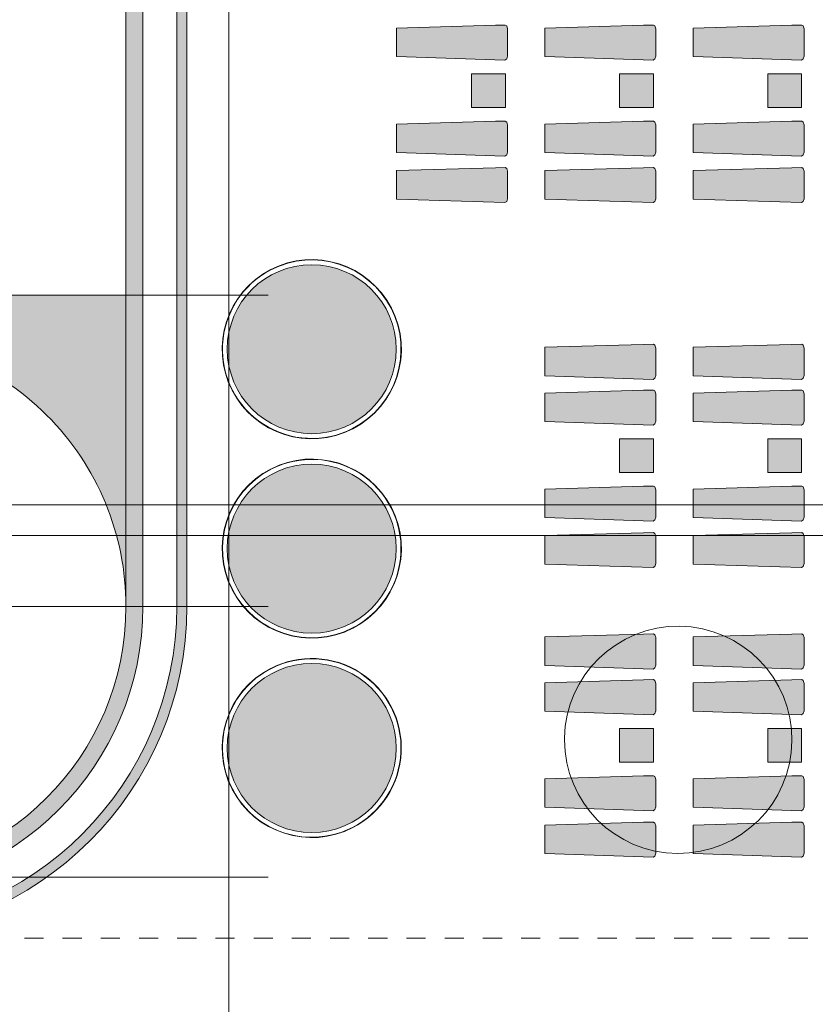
# Model space of a CAD drawing. Header units: millimetres. Extents: x -14761 to 157739, y -22400 to 107990.
# Tile 31 of 256: x 5913 to 17665, y 29070 to 43621. Entities that reach past the tile are written whole.
import ezdxf

# ---------------------------------------------------------------- set-up
doc = ezdxf.new("R2010")
doc.units = ezdxf.units.MM
doc.header["$MEASUREMENT"] = 0
doc.linetypes.add('Штриховая', pattern=[564.4444465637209, 282.22222328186, -282.222223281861])
for name, color, linetype in [('Интерьер - лежаки 2', 7, 'Continuous'), ('Интерьер - Мебель', 7, 'Continuous'), ('Конструктив - стены бассейнов жб нов', 7, 'Continuous'), ('Элемент модели - Зоны уличных помещений', 7, 'Continuous'), ('Элемент Модели - Оси', 7, 'Continuous'), ('Элемент модели - Оси Улица Бани', 7, 'Continuous')]:
    doc.layers.add(name, color=color, linetype=linetype)

msp = doc.modelspace()

# ---------------------------------------------------------------- hatches: boundary and pattern name
at = {"layer": 'Интерьер - лежаки 2', "linetype": 'Continuous', "lineweight": 0, "true_color": 0xffffff}
for points in [[(12939.67990666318, 43540.85569339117), (11480.78190666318, 43497.85569339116), (11480.78190666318, 43077.85569339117), (13079.42690666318, 43024.41769339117), (13106.28490666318, 43041.12469339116), (13120.82690666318, 43082.98969339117), (13120.78790666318, 43487.85569339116), (13106.28490666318, 43528.58669339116), (13084.83390666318, 43542.69869339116)], [(15129.69214122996, 43540.85569339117), (13670.79414122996, 43497.85569339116), (13670.79414122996, 43077.85569339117), (15269.43914122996, 43024.41769339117), (15296.29714122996, 43041.12469339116), (15310.83914122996, 43082.98969339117), (15310.80014122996, 43487.85569339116), (15296.29714122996, 43528.58669339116), (15274.84614122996, 43542.69869339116)], [(17319.70437579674, 43540.85569339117), (15860.80637579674, 43497.85569339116), (15860.80637579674, 43077.85569339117), (17459.45137579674, 43024.41769339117), (17486.30937579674, 43041.12469339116), (17500.85137579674, 43082.98969339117), (17500.81237579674, 43487.85569339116), (17486.30937579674, 43528.58669339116), (17464.85837579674, 43542.69869339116)], [(12587.01322115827, 42823.07742613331), (12587.01322115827, 42323.07742613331), (13087.01322115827, 42323.07742613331), (13087.01322115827, 42823.07742613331)], [(14774.98219741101, 42823.07742613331), (14774.98219741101, 42323.07742613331), (15274.98219741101, 42323.07742613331), (15274.98219741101, 42823.07742613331)], [(16962.77493245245, 42823.07742613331), (16962.77493245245, 42323.07742613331), (17462.77493245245, 42323.07742613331), (17462.77493245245, 42823.07742613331)], [(12939.67990666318, 42121.53300817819), (11480.78190666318, 42078.53300817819), (11480.78190666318, 41658.53300817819), (13079.42690666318, 41605.09500817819), (13106.28490666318, 41621.80200817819), (13120.82690666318, 41663.66700817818), (13120.78790666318, 42068.53300817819), (13106.28490666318, 42109.26400817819), (13084.83390666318, 42123.37600817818)], [(15129.69214122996, 42121.53300817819), (13670.79414122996, 42078.53300817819), (13670.79414122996, 41658.53300817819), (15269.43914122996, 41605.09500817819), (15296.29714122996, 41621.80200817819), (15310.83914122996, 41663.66700817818), (15310.80014122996, 42068.53300817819), (15296.29714122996, 42109.26400817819), (15274.84614122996, 42123.37600817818)], [(17319.70437579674, 42121.53300817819), (15860.80637579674, 42078.53300817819), (15860.80637579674, 41658.53300817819), (17459.45137579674, 41605.09500817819), (17486.30937579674, 41621.80200817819), (17500.85137579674, 41663.66700817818), (17500.81237579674, 42068.53300817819), (17486.30937579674, 42109.26400817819), (17464.85837579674, 42123.37600817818)], [(12939.67990666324, 41434.13889798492), (11480.78190666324, 41391.13889798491), (11480.78190666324, 40971.13889798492), (13079.42690666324, 40917.70089798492), (13106.28490666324, 40934.40789798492), (13120.82690666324, 40976.27289798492), (13120.78790666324, 41381.13889798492), (13106.28490666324, 41421.86989798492), (13084.83390666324, 41435.98189798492)], [(15129.69214123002, 41434.13889798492), (13670.79414123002, 41391.13889798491), (13670.79414123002, 40971.13889798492), (15269.43914123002, 40917.70089798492), (15296.29714123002, 40934.40789798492), (15310.83914123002, 40976.27289798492), (15310.80014123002, 41381.13889798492), (15296.29714123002, 41421.86989798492), (15274.84614123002, 41435.98189798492)], [(17319.7043757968, 41434.13889798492), (15860.8063757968, 41391.13889798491), (15860.8063757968, 40971.13889798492), (17459.4513757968, 40917.70089798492), (17486.3093757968, 40934.40789798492), (17500.8513757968, 40976.27289798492), (17500.8123757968, 41381.13889798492), (17486.3093757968, 41421.86989798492), (17464.8583757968, 41435.98189798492)], [(15129.69214122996, 38822.37012502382), (13670.79414122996, 38779.37012502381), (13670.79414122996, 38359.37012502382), (15269.43914122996, 38305.93212502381), (15296.29714122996, 38322.63912502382), (15310.83914122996, 38364.50412502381), (15310.80014122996, 38769.37012502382), (15296.29714122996, 38810.10112502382), (15274.84614122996, 38824.21312502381)], [(17319.70437579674, 38822.37012502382), (15860.80637579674, 38779.37012502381), (15860.80637579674, 38359.37012502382), (17459.45137579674, 38305.93212502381), (17486.30937579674, 38322.63912502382), (17500.85137579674, 38364.50412502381), (17500.81237579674, 38769.37012502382), (17486.30937579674, 38810.10112502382), (17464.85837579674, 38824.21312502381)], [(15129.69214122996, 38146.90458985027), (13670.79414122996, 38103.90458985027), (13670.79414122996, 37683.90458985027), (15269.43914122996, 37630.46658985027), (15296.29714122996, 37647.17358985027), (15310.83914122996, 37689.03858985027), (15310.80014122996, 38093.90458985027), (15296.29714122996, 38134.63558985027), (15274.84614122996, 38148.74758985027)], [(17319.70437579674, 38146.90458985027), (15860.80637579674, 38103.90458985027), (15860.80637579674, 37683.90458985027), (17459.45137579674, 37630.46658985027), (17486.30937579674, 37647.17358985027), (17500.85137579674, 37689.03858985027), (17500.81237579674, 38093.90458985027), (17486.30937579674, 38134.63558985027), (17464.85837579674, 38148.74758985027)], [(14774.98219741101, 37429.12632259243), (14774.98219741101, 36929.12632259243), (15274.98219741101, 36929.12632259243), (15274.98219741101, 37429.12632259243)], [(16962.77493245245, 37429.12632259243), (16962.77493245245, 36929.12632259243), (17462.77493245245, 36929.12632259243), (17462.77493245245, 37429.12632259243)], [(15129.69214122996, 36727.5819046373), (13670.79414122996, 36684.58190463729), (13670.79414122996, 36264.5819046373), (15269.43914122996, 36211.1439046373), (15296.29714122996, 36227.85090463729), (15310.83914122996, 36269.7159046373), (15310.80014122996, 36674.58190463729), (15296.29714122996, 36715.31290463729), (15274.84614122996, 36729.42490463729)], [(17319.70437579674, 36727.5819046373), (15860.80637579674, 36684.58190463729), (15860.80637579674, 36264.5819046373), (17459.45137579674, 36211.1439046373), (17486.30937579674, 36227.85090463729), (17500.85137579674, 36269.7159046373), (17500.81237579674, 36674.58190463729), (17486.30937579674, 36715.31290463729), (17464.85837579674, 36729.42490463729)], [(15129.69214123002, 36040.18779444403), (13670.79414123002, 35997.18779444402), (13670.79414123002, 35577.18779444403), (15269.43914123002, 35523.74979444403), (15296.29714123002, 35540.45679444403), (15310.83914123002, 35582.32179444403), (15310.80014123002, 35987.18779444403), (15296.29714123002, 36027.91879444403), (15274.84614123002, 36042.03079444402)], [(17319.7043757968, 36040.18779444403), (15860.8063757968, 35997.18779444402), (15860.8063757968, 35577.18779444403), (17459.4513757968, 35523.74979444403), (17486.3093757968, 35540.45679444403), (17500.8513757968, 35582.32179444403), (17500.8123757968, 35987.18779444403), (17486.3093757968, 36027.91879444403), (17464.8583757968, 36042.03079444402)], [(15129.69214122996, 34542.01447427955), (13670.79414122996, 34499.01447427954), (13670.79414122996, 34079.01447427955), (15269.43914122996, 34025.57647427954), (15296.29714122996, 34042.28347427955), (15310.83914122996, 34084.14847427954), (15310.80014122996, 34489.01447427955), (15296.29714122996, 34529.74547427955), (15274.84614122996, 34543.85747427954)], [(17319.70437579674, 34542.01447427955), (15860.80637579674, 34499.01447427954), (15860.80637579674, 34079.01447427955), (17459.45137579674, 34025.57647427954), (17486.30937579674, 34042.28347427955), (17500.85137579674, 34084.14847427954), (17500.81237579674, 34489.01447427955), (17486.30937579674, 34529.74547427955), (17464.85837579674, 34543.85747427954)], [(15129.69214122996, 33866.548939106), (13670.79414122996, 33823.548939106), (13670.79414122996, 33403.548939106), (15269.43914122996, 33350.110939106), (15296.29714122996, 33366.817939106), (15310.83914122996, 33408.682939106), (15310.80014122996, 33813.548939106), (15296.29714122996, 33854.279939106), (15274.84614122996, 33868.391939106)], [(17319.70437579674, 33866.548939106), (15860.80637579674, 33823.548939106), (15860.80637579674, 33403.548939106), (17459.45137579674, 33350.110939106), (17486.30937579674, 33366.817939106), (17500.85137579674, 33408.682939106), (17500.81237579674, 33813.548939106), (17486.30937579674, 33854.279939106), (17464.85837579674, 33868.391939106)], [(14774.98219741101, 33148.77067184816), (14774.98219741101, 32648.77067184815), (15274.98219741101, 32648.77067184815), (15274.98219741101, 33148.77067184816)], [(16962.77493245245, 33148.77067184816), (16962.77493245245, 32648.77067184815), (17462.77493245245, 32648.77067184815), (17462.77493245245, 33148.77067184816)], [(15129.69214122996, 32447.22625389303), (13670.79414122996, 32404.22625389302), (13670.79414122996, 31984.22625389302), (15269.43914122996, 31930.78825389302), (15296.29714122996, 31947.49525389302), (15310.83914122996, 31989.36025389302), (15310.80014122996, 32394.22625389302), (15296.29714122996, 32434.95725389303), (15274.84614122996, 32449.06925389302)], [(17319.70437579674, 32447.22625389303), (15860.80637579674, 32404.22625389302), (15860.80637579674, 31984.22625389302), (17459.45137579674, 31930.78825389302), (17486.30937579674, 31947.49525389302), (17500.85137579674, 31989.36025389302), (17500.81237579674, 32394.22625389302), (17486.30937579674, 32434.95725389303), (17464.85837579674, 32449.06925389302)], [(15129.69214123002, 31759.83214369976), (13670.79414123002, 31716.83214369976), (13670.79414123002, 31296.83214369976), (15269.43914123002, 31243.39414369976), (15296.29714123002, 31260.10114369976), (15310.83914123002, 31301.96614369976), (15310.80014123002, 31706.83214369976), (15296.29714123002, 31747.56314369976), (15274.84614123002, 31761.67514369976)], [(17319.7043757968, 31759.83214369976), (15860.8063757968, 31716.83214369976), (15860.8063757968, 31296.83214369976), (17459.4513757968, 31243.39414369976), (17486.3093757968, 31260.10114369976), (17500.8513757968, 31301.96614369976), (17500.8123757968, 31706.83214369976), (17486.3093757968, 31747.56314369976), (17464.8583757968, 31761.67514369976)]]:
    msp.add_hatch(color=7, dxfattribs=at).paths.add_polyline_path(points)
at = {"layer": 'Интерьер - Мебель', "linetype": 'Continuous', "lineweight": 0, "true_color": 0x000000}
for points in [[(10832.8869317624, 37575.27263496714, 0.9999999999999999), (9620.521415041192, 39928.41262903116), (9622.811436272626, 39923.96787900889, -0.9999999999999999), (10830.59696351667, 37579.71741228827)], [(9620.521441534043, 39928.4126426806, 0.9999999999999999), (10832.88695825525, 37575.27264861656), (10830.59696351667, 37579.71741228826, -0.9999999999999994), (9622.811436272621, 39923.9678790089)], [(10832.91139573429, 34627.93177846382, 1.000000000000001), (9620.545879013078, 36981.07177252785), (9622.83587375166, 36976.62700885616, -0.9999999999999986), (10830.62140099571, 34632.37654213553)], [(9620.545905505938, 36981.07178617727, 1.000000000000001), (10832.91142222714, 34627.93179211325), (10830.62140099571, 34632.37654213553, -0.9999999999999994), (9622.835873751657, 36976.62700885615)], [(10832.91136924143, 31681.28396350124, 1.000000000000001), (9620.545852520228, 34034.42395756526), (9622.835873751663, 34029.97920754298, -1), (10830.62140099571, 31685.72874082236)], [(9620.545879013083, 34034.4239712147, 1.000000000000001), (10832.91139573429, 31681.28397715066), (10830.62137450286, 31685.72872717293, -1.000000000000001), (9622.835847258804, 34029.97919389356)]]:
    msp.add_hatch(color=18, dxfattribs=at).paths.add_polyline_path(points)
at = {"layer": 'Интерьер - Мебель', "linetype": 'Continuous', "lineweight": 0, "true_color": 0xffffff}
for points in [[(10226.70399979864, 40000.40663011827, 0.9999999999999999), (10226.70399979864, 37503.31426720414, 0.9999999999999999)], [(10226.72843727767, 37053.06575996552, 0.9999999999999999), (10226.72843727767, 34555.97339705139, 0.9999999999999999)], [(10226.72843727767, 34106.41795865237, 0.9999999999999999), (10226.72843727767, 31609.32559573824, 0.9999999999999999)]]:
    msp.add_hatch(color=7, dxfattribs=at).paths.add_polyline_path(points)
at = {"layer": 'Конструктив - стены бассейнов жб нов', "linetype": 'Continuous', "lineweight": 0, "true_color": 0x7f7f7f}
for points in [[(8362.971341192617, 60429.50719199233), (8362.971341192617, 34949.50719199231), (8382.971341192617, 34949.50719199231), (8382.971341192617, 60429.50719199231)], [(8232.971341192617, 60299.50719199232), (8232.971341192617, 34949.50719199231), (8362.971341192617, 34949.50719199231), (8362.971341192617, 60299.50719199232)], [(3482.971377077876, 30049.50719199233, 0.414213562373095), (8382.97137707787, 34949.50719199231), (8362.97137707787, 34949.50719199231, -0.4142135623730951), (3482.971377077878, 30069.50719199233)], [(3482.971377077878, 30069.50719199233, 0.4142135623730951), (8362.97137707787, 34949.50719199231), (8232.97137707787, 34949.50719199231, -0.414213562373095), (3482.971377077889, 30199.50719199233)]]:
    msp.add_hatch(color=8, dxfattribs=at).paths.add_polyline_path(points)
at = {"layer": 'Конструктив - стены бассейнов жб нов', "linetype": 'Continuous', "lineweight": 0, "true_color": 0x606060}
for points in [[(7482.971341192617, 59549.50719199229), (7482.971341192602, 34949.50719199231), (7732.971341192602, 34949.50719199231), (7732.971341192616, 59549.50719199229)], [(3482.971341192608, 30699.50719199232, 0.414213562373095), (7732.971341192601, 34949.50719199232), (7482.971341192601, 34949.50719199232, -0.414213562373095), (3482.971341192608, 30949.50719199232)]]:
    msp.add_hatch(color=251, dxfattribs=at).paths.add_polyline_path(points)
at = {"layer": 'Конструктив - стены бассейнов жб нов', "linetype": 'Continuous', "lineweight": 0, "true_color": 0xc3c3c3}
msp.add_hatch(color=9, dxfattribs=at).paths.add_polyline_path([(7482.971341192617, 34949.5071919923), (7482.971341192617, 39549.50719199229), (3482.971341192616, 39549.50719199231), (3482.971341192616, 38949.50719199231, -0.414213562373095)])

# ---------------------------------------------------------------- linework, layer by layer
at = {"layer": 'Интерьер - лежаки 2', "color": 7, "linetype": 'Continuous', "lineweight": 15}
for p, q in [((12587.01322115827, 42823.07742613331), (12587.01322115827, 42323.07742613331)), ((13087.01322115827, 42823.07742613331), (12587.01322115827, 42823.07742613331)), ((13087.01322115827, 42323.07742613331), (13087.01322115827, 42823.07742613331)), ((14774.98219741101, 42823.07742613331), (14774.98219741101, 42323.07742613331)), ((15274.98219741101, 42823.07742613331), (14774.98219741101, 42823.07742613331)), ((15274.98219741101, 42323.07742613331), (15274.98219741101, 42823.07742613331)), ((16962.77493245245, 42823.07742613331), (16962.77493245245, 42323.07742613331)), ((17462.77493245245, 42823.07742613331), (16962.77493245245, 42823.07742613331)), ((17462.77493245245, 42323.07742613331), (17462.77493245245, 42823.07742613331)), ((12587.01322115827, 42323.07742613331), (13087.01322115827, 42323.07742613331)), ((14774.98219741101, 42323.07742613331), (15274.98219741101, 42323.07742613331)), ((16962.77493245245, 42323.07742613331), (17462.77493245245, 42323.07742613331)), ((14774.98219741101, 37429.12632259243), (14774.98219741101, 36929.12632259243)), ((15274.98219741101, 37429.12632259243), (14774.98219741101, 37429.12632259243)), ((15274.98219741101, 36929.12632259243), (15274.98219741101, 37429.12632259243)), ((16962.77493245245, 37429.12632259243), (16962.77493245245, 36929.12632259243)), ((17462.77493245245, 37429.12632259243), (16962.77493245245, 37429.12632259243)), ((17462.77493245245, 36929.12632259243), (17462.77493245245, 37429.12632259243)), ((14774.98219741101, 36929.12632259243), (15274.98219741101, 36929.12632259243)), ((16962.77493245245, 36929.12632259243), (17462.77493245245, 36929.12632259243)), ((14774.98219741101, 33148.77067184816), (14774.98219741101, 32648.77067184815)), ((15274.98219741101, 33148.77067184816), (14774.98219741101, 33148.77067184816)), ((15274.98219741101, 32648.77067184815), (15274.98219741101, 33148.77067184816)), ((16962.77493245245, 33148.77067184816), (16962.77493245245, 32648.77067184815)), ((17462.77493245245, 33148.77067184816), (16962.77493245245, 33148.77067184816)), ((17462.77493245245, 32648.77067184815), (17462.77493245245, 33148.77067184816)), ((14774.98219741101, 32648.77067184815), (15274.98219741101, 32648.77067184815)), ((16962.77493245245, 32648.77067184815), (17462.77493245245, 32648.77067184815))]:
    msp.add_line(p, q, dxfattribs=at)
at = {"layer": 'Интерьер - лежаки 2', "color": 7, "linetype": 'Continuous', "lineweight": 15, "flags": 128}
for points in [[(12939.67990666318, 43540.85569339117), (13084.83390666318, 43542.69869339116), (13106.28490666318, 43528.58669339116), (13120.78790666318, 43487.85569339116), (13120.82690666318, 43082.98969339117), (13106.28490666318, 43041.12469339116), (13079.42690666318, 43024.41769339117), (11480.78190666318, 43077.85569339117), (11480.78190666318, 43497.85569339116)], [(15129.69214122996, 43540.85569339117), (15274.84614122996, 43542.69869339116), (15296.29714122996, 43528.58669339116), (15310.80014122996, 43487.85569339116), (15310.83914122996, 43082.98969339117), (15296.29714122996, 43041.12469339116), (15269.43914122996, 43024.41769339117), (13670.79414122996, 43077.85569339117), (13670.79414122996, 43497.85569339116)], [(17319.70437579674, 43540.85569339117), (17464.85837579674, 43542.69869339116), (17486.30937579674, 43528.58669339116), (17500.81237579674, 43487.85569339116), (17500.85137579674, 43082.98969339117), (17486.30937579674, 43041.12469339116), (17459.45137579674, 43024.41769339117), (15860.80637579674, 43077.85569339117), (15860.80637579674, 43497.85569339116)], [(12939.67990666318, 42121.53300817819), (13084.83390666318, 42123.37600817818), (13106.28490666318, 42109.26400817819), (13120.78790666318, 42068.53300817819), (13120.82690666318, 41663.66700817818), (13106.28490666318, 41621.80200817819), (13079.42690666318, 41605.09500817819), (11480.78190666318, 41658.53300817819), (11480.78190666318, 42078.53300817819)], [(15129.69214122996, 42121.53300817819), (15274.84614122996, 42123.37600817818), (15296.29714122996, 42109.26400817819), (15310.80014122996, 42068.53300817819), (15310.83914122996, 41663.66700817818), (15296.29714122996, 41621.80200817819), (15269.43914122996, 41605.09500817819), (13670.79414122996, 41658.53300817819), (13670.79414122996, 42078.53300817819)], [(17319.70437579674, 42121.53300817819), (17464.85837579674, 42123.37600817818), (17486.30937579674, 42109.26400817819), (17500.81237579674, 42068.53300817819), (17500.85137579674, 41663.66700817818), (17486.30937579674, 41621.80200817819), (17459.45137579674, 41605.09500817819), (15860.80637579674, 41658.53300817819), (15860.80637579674, 42078.53300817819)], [(12939.67990666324, 41434.13889798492), (13084.83390666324, 41435.98189798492), (13106.28490666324, 41421.86989798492), (13120.78790666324, 41381.13889798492), (13120.82690666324, 40976.27289798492), (13106.28490666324, 40934.40789798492), (13079.42690666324, 40917.70089798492), (11480.78190666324, 40971.13889798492), (11480.78190666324, 41391.13889798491)], [(15129.69214123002, 41434.13889798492), (15274.84614123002, 41435.98189798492), (15296.29714123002, 41421.86989798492), (15310.80014123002, 41381.13889798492), (15310.83914123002, 40976.27289798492), (15296.29714123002, 40934.40789798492), (15269.43914123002, 40917.70089798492), (13670.79414123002, 40971.13889798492), (13670.79414123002, 41391.13889798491)], [(17319.7043757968, 41434.13889798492), (17464.8583757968, 41435.98189798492), (17486.3093757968, 41421.86989798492), (17500.8123757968, 41381.13889798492), (17500.8513757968, 40976.27289798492), (17486.3093757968, 40934.40789798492), (17459.4513757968, 40917.70089798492), (15860.8063757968, 40971.13889798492), (15860.8063757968, 41391.13889798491)], [(15129.69214122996, 38822.37012502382), (15274.84614122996, 38824.21312502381), (15296.29714122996, 38810.10112502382), (15310.80014122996, 38769.37012502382), (15310.83914122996, 38364.50412502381), (15296.29714122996, 38322.63912502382), (15269.43914122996, 38305.93212502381), (13670.79414122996, 38359.37012502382), (13670.79414122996, 38779.37012502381)], [(17319.70437579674, 38822.37012502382), (17464.85837579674, 38824.21312502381), (17486.30937579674, 38810.10112502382), (17500.81237579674, 38769.37012502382), (17500.85137579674, 38364.50412502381), (17486.30937579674, 38322.63912502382), (17459.45137579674, 38305.93212502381), (15860.80637579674, 38359.37012502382), (15860.80637579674, 38779.37012502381)], [(15129.69214122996, 38146.90458985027), (15274.84614122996, 38148.74758985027), (15296.29714122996, 38134.63558985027), (15310.80014122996, 38093.90458985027), (15310.83914122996, 37689.03858985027), (15296.29714122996, 37647.17358985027), (15269.43914122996, 37630.46658985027), (13670.79414122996, 37683.90458985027), (13670.79414122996, 38103.90458985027)], [(17319.70437579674, 38146.90458985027), (17464.85837579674, 38148.74758985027), (17486.30937579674, 38134.63558985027), (17500.81237579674, 38093.90458985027), (17500.85137579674, 37689.03858985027), (17486.30937579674, 37647.17358985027), (17459.45137579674, 37630.46658985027), (15860.80637579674, 37683.90458985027), (15860.80637579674, 38103.90458985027)], [(15129.69214122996, 36727.5819046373), (15274.84614122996, 36729.42490463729), (15296.29714122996, 36715.31290463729), (15310.80014122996, 36674.58190463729), (15310.83914122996, 36269.7159046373), (15296.29714122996, 36227.85090463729), (15269.43914122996, 36211.1439046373), (13670.79414122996, 36264.5819046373), (13670.79414122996, 36684.58190463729)], [(17319.70437579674, 36727.5819046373), (17464.85837579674, 36729.42490463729), (17486.30937579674, 36715.31290463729), (17500.81237579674, 36674.58190463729), (17500.85137579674, 36269.7159046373), (17486.30937579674, 36227.85090463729), (17459.45137579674, 36211.1439046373), (15860.80637579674, 36264.5819046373), (15860.80637579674, 36684.58190463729)], [(15129.69214123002, 36040.18779444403), (15274.84614123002, 36042.03079444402), (15296.29714123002, 36027.91879444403), (15310.80014123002, 35987.18779444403), (15310.83914123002, 35582.32179444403), (15296.29714123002, 35540.45679444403), (15269.43914123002, 35523.74979444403), (13670.79414123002, 35577.18779444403), (13670.79414123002, 35997.18779444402)], [(17319.7043757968, 36040.18779444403), (17464.8583757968, 36042.03079444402), (17486.3093757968, 36027.91879444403), (17500.8123757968, 35987.18779444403), (17500.8513757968, 35582.32179444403), (17486.3093757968, 35540.45679444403), (17459.4513757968, 35523.74979444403), (15860.8063757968, 35577.18779444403), (15860.8063757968, 35997.18779444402)], [(15129.69214122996, 34542.01447427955), (15274.84614122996, 34543.85747427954), (15296.29714122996, 34529.74547427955), (15310.80014122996, 34489.01447427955), (15310.83914122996, 34084.14847427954), (15296.29714122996, 34042.28347427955), (15269.43914122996, 34025.57647427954), (13670.79414122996, 34079.01447427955), (13670.79414122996, 34499.01447427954)], [(17319.70437579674, 34542.01447427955), (17464.85837579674, 34543.85747427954), (17486.30937579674, 34529.74547427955), (17500.81237579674, 34489.01447427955), (17500.85137579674, 34084.14847427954), (17486.30937579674, 34042.28347427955), (17459.45137579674, 34025.57647427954), (15860.80637579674, 34079.01447427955), (15860.80637579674, 34499.01447427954)], [(15129.69214122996, 33866.548939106), (15274.84614122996, 33868.391939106), (15296.29714122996, 33854.279939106), (15310.80014122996, 33813.548939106), (15310.83914122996, 33408.682939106), (15296.29714122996, 33366.817939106), (15269.43914122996, 33350.110939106), (13670.79414122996, 33403.548939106), (13670.79414122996, 33823.548939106)], [(17319.70437579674, 33866.548939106), (17464.85837579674, 33868.391939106), (17486.30937579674, 33854.279939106), (17500.81237579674, 33813.548939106), (17500.85137579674, 33408.682939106), (17486.30937579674, 33366.817939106), (17459.45137579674, 33350.110939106), (15860.80637579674, 33403.548939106), (15860.80637579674, 33823.548939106)], [(15129.69214122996, 32447.22625389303), (15274.84614122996, 32449.06925389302), (15296.29714122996, 32434.95725389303), (15310.80014122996, 32394.22625389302), (15310.83914122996, 31989.36025389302), (15296.29714122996, 31947.49525389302), (15269.43914122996, 31930.78825389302), (13670.79414122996, 31984.22625389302), (13670.79414122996, 32404.22625389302)], [(17319.70437579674, 32447.22625389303), (17464.85837579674, 32449.06925389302), (17486.30937579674, 32434.95725389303), (17500.81237579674, 32394.22625389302), (17500.85137579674, 31989.36025389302), (17486.30937579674, 31947.49525389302), (17459.45137579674, 31930.78825389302), (15860.80637579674, 31984.22625389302), (15860.80637579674, 32404.22625389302)], [(15129.69214123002, 31759.83214369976), (15274.84614123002, 31761.67514369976), (15296.29714123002, 31747.56314369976), (15310.80014123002, 31706.83214369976), (15310.83914123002, 31301.96614369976), (15296.29714123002, 31260.10114369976), (15269.43914123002, 31243.39414369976), (13670.79414123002, 31296.83214369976), (13670.79414123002, 31716.83214369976)], [(17319.7043757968, 31759.83214369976), (17464.8583757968, 31761.67514369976), (17486.3093757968, 31747.56314369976), (17500.8123757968, 31706.83214369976), (17500.8513757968, 31301.96614369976), (17486.3093757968, 31260.10114369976), (17459.4513757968, 31243.39414369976), (15860.8063757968, 31296.83214369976), (15860.8063757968, 31716.83214369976)]]:
    msp.add_lwpolyline(points, close=True, dxfattribs=at)
at = {"layer": 'Интерьер - Мебель', "color": 7, "linetype": 'Continuous', "lineweight": 15, "flags": 128}
for points in [[(10226.70399979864, 40000.40663011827, 0.9999999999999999), (10226.70399979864, 37503.31426720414, 0.9999999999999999)], [(10226.72843727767, 37053.06575996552, 0.9999999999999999), (10226.72843727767, 34555.97339705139, 0.9999999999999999)], [(13960.29742586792, 32978.59433864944, 229.1816636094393), (13960.55318255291, 33007.90115194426)], [(10226.72843727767, 34106.41795865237, 0.9999999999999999), (10226.72843727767, 31609.32559573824, 0.9999999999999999)]]:
    msp.add_lwpolyline(points, format="xyb", close=True, dxfattribs=at)
at = {"layer": 'Интерьер - Мебель', "color": 7, "linetype": 'Continuous', "lineweight": 15}
for centre, radius, start, end in [((10226.70416015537, 38751.84262517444), 1323.546181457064, 297.2580590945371, 117.2580578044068), ((10226.70419989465, 38751.84264564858), 1318.546181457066, 297.2580584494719, 117.2580584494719), ((10226.70421314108, 38751.84265247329), 1323.546181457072, 117.2580590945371, 297.2580578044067), ((10226.70418664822, 38751.84263882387), 1318.546181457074, 117.2580578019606, 297.2580590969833), ((10226.72862412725, 35804.50176867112), 1323.546181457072, 297.2580590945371, 117.2580578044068), ((10226.72865062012, 35804.50178232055), 1318.546181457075, 297.2580578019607, 117.2580590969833), ((10226.72866386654, 35804.50178914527), 1323.546181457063, 117.2580584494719, 297.2580584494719), ((10226.72863737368, 35804.50177549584), 1318.546181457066, 117.258058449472, 297.2580584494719), ((10226.72861088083, 32857.85396053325), 1323.546181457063, 297.2580584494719, 117.258058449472), ((10226.72865062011, 32857.85398100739), 1318.546181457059, 297.2580578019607, 117.2580590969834), ((10226.72863737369, 32857.85397418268), 1323.546181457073, 117.2580584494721, 297.2580584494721), ((10226.72859763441, 32857.85395370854), 1318.546181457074, 117.2580578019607, 297.2580590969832)]:
    msp.add_arc(centre, radius, start, end, dxfattribs=at)
at = {"layer": 'Конструктив - стены бассейнов жб нов', "color": 7, "linetype": 'Continuous', "lineweight": 15, "flags": 128}
for points in [[(8382.971341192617, 34949.50719199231), (8382.971341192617, 60429.50719199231)], [(8232.971341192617, 60299.50719199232), (8232.971341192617, 34949.50719199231)], [(7482.971341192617, 59549.50719199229), (7482.971341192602, 34949.50719199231)], [(7732.971341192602, 34949.50719199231), (7732.971341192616, 59549.50719199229)], [(7732.971341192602, 34949.50719199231), (7482.971341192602, 34949.50719199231)], [(7732.971341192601, 34949.50719199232), (7482.971341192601, 34949.50719199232)], [(8382.971341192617, 34949.50719199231), (8362.971341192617, 34949.50719199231)], [(8382.97137707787, 34949.50719199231), (8362.97137707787, 34949.50719199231)]]:
    msp.add_lwpolyline(points, dxfattribs=at)
for points in [[(-9267.028658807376, 34949.50719199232, 0.414213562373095), (-4517.02865880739, 30199.50719199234), (-514.0691046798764, 30199.50719199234), (3482.971341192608, 30199.50719199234, 0.414213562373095), (8232.971341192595, 34949.50719199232), (8232.971341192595, 60299.50719199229), (-9267.028658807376, 60299.50719199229)], [(7732.97134119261, 34949.50719199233), (7732.97134119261, 59799.5071919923), (-8767.02865880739, 59799.5071919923), (-8767.02865880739, 34949.50719199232, 0.414213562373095), (-4517.02865880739, 30699.50719199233), (-514.0691046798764, 30699.50719199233), (3482.97134119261, 30699.50719199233, 0.414213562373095)], [(7482.971341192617, 34949.5071919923, 0.414213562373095), (3482.971341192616, 38949.50719199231), (3482.971341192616, 39549.50719199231), (7482.971341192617, 39549.50719199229)]]:
    msp.add_lwpolyline(points, format="xyb", close=True, dxfattribs=at)
at = {"layer": 'Конструктив - стены бассейнов жб нов', "color": 7, "linetype": 'Continuous', "lineweight": 15}
for centre, radius in [((3482.971341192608, 34949.50719199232), 4250), ((3482.971341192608, 34949.50719199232), 3999.999999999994), ((3482.971377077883, 34949.50719199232), 4899.999999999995), ((3482.971377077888, 34949.50719199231), 4749.999999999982)]:
    msp.add_arc(centre, radius, 270, 0, dxfattribs=at)
at = {"layer": 'Элемент модели - Зоны уличных помещений', "color": 7, "linetype": 'Штриховая', "lineweight": 15, "flags": 128}
msp.add_lwpolyline([(-10488.91161043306, 25549.50719199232), (-9847.405317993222, 25549.50719199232), (265.2543788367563, 25526.50719199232), (28145.42720452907, 25549.50719199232), (28145.42720452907, 23149.50719199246), (32945.42720452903, 23149.50719199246), (32945.42720452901, 16750.00000115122), (35944.99998335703, 16750.00000115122), (35944.99998335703, 28824.93513638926), (29945.2993253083, 28824.93513638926), (29945.2993253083, 30049.50719199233), (-10544.96403816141, 30049.50719199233)], close=True, dxfattribs=at)
at = {"layer": 'Элемент Модели - Оси', "color": 7, "linetype": 'Continuous', "lineweight": 15}
for p, q in [((9000.000000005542, 92199.9999999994), (9000.000000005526, -1975.000000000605)), ((-12760.58429662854, 36449.99999999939), (155650.0000000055, 36449.99999999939)), ((-12153.2184421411, 35999.9999999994), (155042.6341455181, 35999.9999999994))]:
    msp.add_line(p, q, dxfattribs=at)
at = {"layer": 'Элемент модели - Оси Улица Бани', "color": 7, "linetype": 'Continuous', "lineweight": 15}
for p, q in [((-8822.952578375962, 39549.50719199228), (8582.971341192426, 39549.50719199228)), ((8582.971341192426, 39549.50719199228), (9582.971341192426, 39549.50719199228)), ((-8822.952578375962, 34949.50719199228), (8582.971341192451, 34949.50719199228)), ((8582.971341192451, 34949.50719199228), (9582.971341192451, 34949.50719199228)), ((-8822.952578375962, 30949.50719199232), (8582.971341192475, 30949.50719199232)), ((8582.971341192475, 30949.50719199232), (9582.971341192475, 30949.50719199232))]:
    msp.add_line(p, q, dxfattribs=at)

doc.saveas('drawing.dxf')
